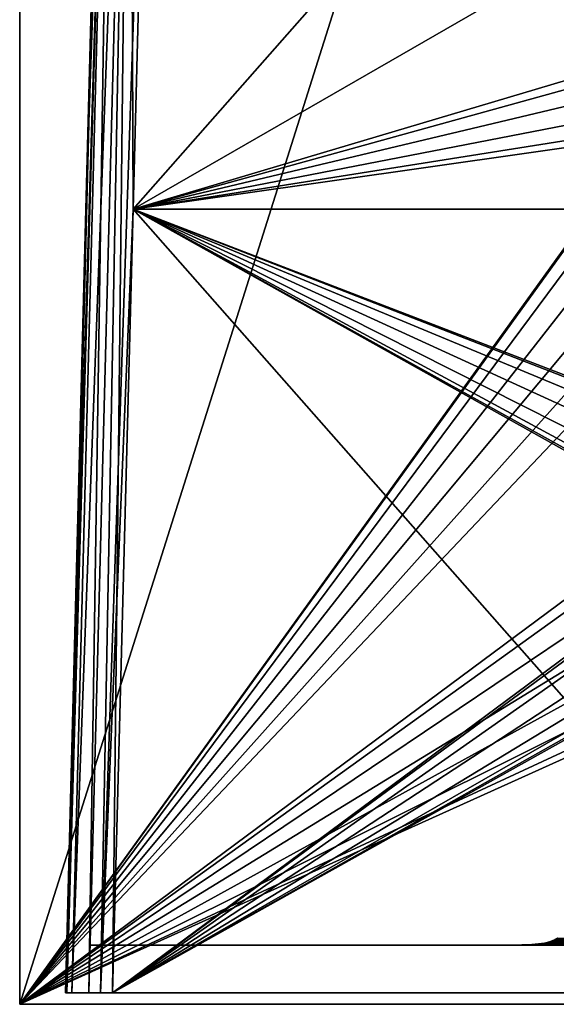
# Model space of a CAD drawing. Header units: millimetres. Extents: x -34 to 34, y -146 to 353.
# Tile 23 of 56: x -34 to -11, y -77 to -35. Entities that reach past the tile are written whole.
import ezdxf

# ---------------------------------------------------------------- set-up
doc = ezdxf.new("R2010")
doc.units = ezdxf.units.MM
doc.header["$LTSCALE"] = 101.851852
for name, color, linetype in [('101', 7, 'CONTINUOUS'), ('104', 7, 'CONTINUOUS'), ('136', 7, 'CONTINUOUS'), ('158', 7, 'CONTINUOUS'), ('212', 7, 'CONTINUOUS'), ('229', 7, 'CONTINUOUS'), ('234', 7, 'CONTINUOUS'), ('261', 7, 'CONTINUOUS'), ('289', 7, 'CONTINUOUS'), ('82', 7, 'CONTINUOUS'), ('83', 7, 'CONTINUOUS')]:
    doc.layers.add(name, color=color, linetype=linetype)

msp = doc.modelspace()

# ---------------------------------------------------------------- linework, layer by layer
at = {"layer": '101', "linetype": 'Continuous'}
for points in [[(-12.346, -74.476, -25.376), (12.158, -74.462, -25.478), (-12.054, -74.451, -25.541), (-12.346, -74.476, -25.376)], [(12.445, -74.482, -25.329), (12.158, -74.462, -25.478), (-12.346, -74.476, -25.376), (12.445, -74.482, -25.329)], [(-12.054, -74.451, -25.541), (11.906, -74.431, -25.641), (-11.803, -74.413, -25.719), (-12.054, -74.451, -25.541)], [(12.158, -74.462, -25.478), (11.906, -74.431, -25.641), (-12.054, -74.451, -25.541), (12.158, -74.462, -25.478)], [(-11.803, -74.413, -25.719), (11.692, -74.388, -25.812), (-11.592, -74.361, -25.904), (-11.803, -74.413, -25.719)], [(11.906, -74.431, -25.641), (11.692, -74.388, -25.812), (-11.803, -74.413, -25.719), (11.906, -74.431, -25.641)], [(-11.592, -74.361, -25.904), (11.511, -74.333, -25.986), (-11.419, -74.295, -26.09), (-11.592, -74.361, -25.904)], [(11.692, -74.388, -25.812), (11.511, -74.333, -25.986), (-11.592, -74.361, -25.904), (11.692, -74.388, -25.812)], [(-11.419, -74.295, -26.09), (11.362, -74.267, -26.16), (-11.28, -74.216, -26.274), (-11.419, -74.295, -26.09)], [(11.511, -74.333, -25.986), (11.362, -74.267, -26.16), (-11.419, -74.295, -26.09), (11.511, -74.333, -25.986)], [(-13.999, -74.5, -25), (13.999, -74.5, -25), (13.838, -74.5, -25.004), (-13.999, -74.5, -25)], [(-13.999, -74.5, -25), (13.838, -74.5, -25.004), (-13.815, -74.5, -25.005), (-13.999, -74.5, -25)], [(-13.815, -74.5, -25.005), (13.5, -74.5, -25.031), (-13.453, -74.5, -25.038), (-13.815, -74.5, -25.005)], [(13.838, -74.5, -25.004), (13.5, -74.5, -25.031), (-13.815, -74.5, -25.005), (13.838, -74.5, -25.004)], [(-13.453, -74.5, -25.038), (13.114, -74.498, -25.101), (-13.046, -74.498, -25.118), (-13.453, -74.5, -25.038)], [(13.5, -74.5, -25.031), (13.114, -74.498, -25.101), (-13.453, -74.5, -25.038), (13.5, -74.5, -25.031)], [(-13.046, -74.498, -25.118), (12.767, -74.493, -25.201), (-12.678, -74.491, -25.233), (-13.046, -74.498, -25.118)], [(13.114, -74.498, -25.101), (12.767, -74.493, -25.201), (-13.046, -74.498, -25.118), (13.114, -74.498, -25.101)], [(-12.678, -74.491, -25.233), (12.445, -74.482, -25.329), (-12.346, -74.476, -25.376), (-12.678, -74.491, -25.233)], [(12.767, -74.493, -25.201), (12.445, -74.482, -25.329), (-12.678, -74.491, -25.233), (12.767, -74.493, -25.201)]]:
    msp.add_3dface(points, dxfattribs=at)
at = {"layer": '104', "linetype": 'Continuous'}
for points in [[(-34, 138, 34), (-34, -77, -34), (-34, -77), (-34, 138, 34)], [(-34, 138, -34), (-34, -77, -34), (-34, 138, 34), (-34, 138, -34)], [(-34, -77, 34), (-34, 138, 34), (-34, -77), (-34, -77, 34)]]:
    msp.add_3dface(points, dxfattribs=at)
at = {"layer": '136', "linetype": 'Continuous'}
for points in [[(-30.335, -10.292, 28.336), (-31.202, -43.403, 29.203), (-30.335, -10.292), (-30.335, -10.292, 28.336)], [(-30.335, -10.292, -28.336), (-31.202, -43.403, 29.203), (-31.202, -43.403, -29.203), (-30.335, -10.292, -28.336)], [(-30.335, -10.292), (-31.202, -43.403, 29.203), (-30.335, -10.292, -28.336), (-30.335, -10.292)], [(-32.069, -76.513), (-32.069, -76.513, -30.07), (-31.202, -43.403, -29.203), (-32.069, -76.513)], [(-32.069, -76.513, 30.07), (-32.069, -76.513), (-31.202, -43.403, -29.203), (-32.069, -76.513, 30.07)], [(-31.202, -43.403, 29.203), (-32.069, -76.513, 30.07), (-31.202, -43.403, -29.203), (-31.202, -43.403, 29.203)]]:
    msp.add_3dface(points, dxfattribs=at)
at = {"layer": '158', "linetype": 'Continuous'}
for points in [[(-29.203, -43.403, 31.202), (-28.336, -10.292, 30.335), (-1.949, -38.124, 31.064), (-29.203, -43.403, 31.202)], [(-28.336, -10.292, 30.335), (29.203, -43.403, 31.202), (1.124, -35.051, 30.983), (-28.336, -10.292, 30.335)], [(0, -10.292, 30.335), (29.203, -43.403, 31.202), (-28.336, -10.292, 30.335), (0, -10.292, 30.335)], [(-1.949, -35.875, 31.005), (-28.336, -10.292, 30.335), (-1.124, -35.051, 30.983), (-1.949, -35.875, 31.005)], [(-2.25, -37, 31.034), (-28.336, -10.292, 30.335), (-1.949, -35.875, 31.005), (-2.25, -37, 31.034)], [(-1.949, -38.124, 31.064), (-28.336, -10.292, 30.335), (-2.25, -37, 31.034), (-1.949, -38.124, 31.064)], [(-1.124, -38.949, 31.085), (-29.203, -43.403, 31.202), (-1.949, -38.124, 31.064), (-1.124, -38.949, 31.085)], [(0.001, -39.25, 31.093), (-29.203, -43.403, 31.202), (-1.124, -38.949, 31.085), (0.001, -39.25, 31.093)], [(29.203, -43.403, 31.202), (-29.203, -43.403, 31.202), (0.001, -39.25, 31.093), (29.203, -43.403, 31.202)], [(0, -76.513, 32.069), (-30.07, -76.513, 32.069), (-29.203, -43.403, 31.202), (0, -76.513, 32.069)], [(-29.203, -43.403, 31.202), (29.203, -43.403, 31.202), (1.124, -55.051, 31.507), (-29.203, -43.403, 31.202)], [(30.07, -76.513, 32.069), (-29.203, -43.403, 31.202), (-1.124, -58.949, 31.609), (30.07, -76.513, 32.069)], [(30.07, -76.513, 32.069), (0, -76.513, 32.069), (-29.203, -43.403, 31.202), (30.07, -76.513, 32.069)], [(-2.25, -57, 31.558), (-29.203, -43.403, 31.202), (-1.949, -55.875, 31.529), (-2.25, -57, 31.558)], [(-1.949, -58.124, 31.587), (-29.203, -43.403, 31.202), (-2.25, -57, 31.558), (-1.949, -58.124, 31.587)], [(-1.124, -58.949, 31.609), (-29.203, -43.403, 31.202), (-1.949, -58.124, 31.587), (-1.124, -58.949, 31.609)], [(-1.124, -55.051, 31.507), (-29.203, -43.403, 31.202), (-0.001, -54.75, 31.499), (-1.124, -55.051, 31.507)], [(-0.001, -54.75, 31.499), (-29.203, -43.403, 31.202), (1.124, -55.051, 31.507), (-0.001, -54.75, 31.499)], [(-1.949, -55.875, 31.529), (-29.203, -43.403, 31.202), (-1.124, -55.051, 31.507), (-1.949, -55.875, 31.529)]]:
    msp.add_3dface(points, dxfattribs=at)
at = {"layer": '212', "linetype": 'Continuous'}
for points in [[(-32.001, -76.516, 30.587), (-32.069, -76.513, 30.07), (-30.067, -10.289, 29.335), (-32.001, -76.516, 30.587)], [(-32.069, -76.513, 30.07), (-31.202, -43.403, 29.203), (-30.067, -10.289, 29.335), (-32.069, -76.513, 30.07)], [(-31.801, -76.518, 31.07), (-32.001, -76.516, 30.587), (-30.067, -10.289, 29.335), (-31.801, -76.518, 31.07)], [(-31.07, -76.518, 31.801), (-31.801, -76.518, 31.07), (-29.335, -10.289, 30.067), (-31.07, -76.518, 31.801)], [(-29.335, -10.289, 30.067), (-31.801, -76.518, 31.07), (-30.067, -10.289, 29.335), (-29.335, -10.289, 30.067)], [(-31.202, -43.403, 29.203), (-30.335, -10.292, 28.336), (-30.067, -10.289, 29.335), (-31.202, -43.403, 29.203)], [(-30.587, -76.516, 32.001), (-31.07, -76.518, 31.801), (-29.335, -10.289, 30.067), (-30.587, -76.516, 32.001)], [(-28.336, -10.292, 30.335), (-30.587, -76.516, 32.001), (-29.335, -10.289, 30.067), (-28.336, -10.292, 30.335)], [(-28.336, -10.292, 30.335), (-29.203, -43.403, 31.202), (-30.587, -76.516, 32.001), (-28.336, -10.292, 30.335)], [(-29.203, -43.403, 31.202), (-30.07, -76.513, 32.069), (-30.587, -76.516, 32.001), (-29.203, -43.403, 31.202)]]:
    msp.add_3dface(points, dxfattribs=at)
at = {"layer": '229', "linetype": 'Continuous'}
for points in [[(34, 138, 34), (-34, -77, 34), (-3.044, -34.035, 34), (34, 138, 34)], [(-34, 138, 34), (-34, -77, 34), (34, 138, 34), (-34, 138, 34)], [(-34, -77, 34), (-3.937, -35.399, 34), (-3.044, -34.035, 34), (-34, -77, 34)], [(-34, -77, 34), (-4.25, -37, 34), (-3.937, -35.399, 34), (-34, -77, 34)], [(-4.25, -37, 34), (-34, -77, 34), (-3.937, -38.601, 34), (-4.25, -37, 34)], [(-3.937, -38.601, 34), (-34, -77, 34), (-3.044, -39.965, 34), (-3.937, -38.601, 34)], [(-3.044, -39.965, 34), (-34, -77, 34), (-1.685, -40.902, 34), (-3.044, -39.965, 34)], [(-1.685, -40.902, 34), (-34, -77, 34), (-0.047, -41.25, 34), (-1.685, -40.902, 34)], [(-34, -77, 34), (-3.044, -54.035, 34), (-0.047, -41.25, 34), (-34, -77, 34)], [(-34, -77, 34), (-3.937, -55.399, 34), (-3.044, -54.035, 34), (-34, -77, 34)], [(-34, -77, 34), (-4.25, -57, 34), (-3.937, -55.399, 34), (-34, -77, 34)], [(-4.25, -57, 34), (-34, -77, 34), (-3.937, -58.601, 34), (-4.25, -57, 34)], [(-34, -77, 34), (-3.044, -59.965, 34), (-3.937, -58.601, 34), (-34, -77, 34)], [(-34, -77, 34), (-1.685, -60.902, 34), (-3.044, -59.965, 34), (-34, -77, 34)], [(-34, -77, 34), (-0.047, -61.25, 34), (-1.685, -60.902, 34), (-34, -77, 34)], [(1.626, -60.927, 34), (-34, -77, 34), (0, -77, 34), (1.626, -60.927, 34)], [(-34, -77, 34), (1.626, -60.927, 34), (-0.047, -61.25, 34), (-34, -77, 34)]]:
    msp.add_3dface(points, dxfattribs=at)
at = {"layer": '234', "linetype": 'Continuous'}
for points in [[(-34, 138, -34), (-4.25, -37, -34), (-1.685, -53.098, -34), (-34, 138, -34)], [(-4.25, -37, -34), (-34, 138, -34), (-3.937, -35.399, -34), (-4.25, -37, -34)], [(-34, 138, -34), (-1.685, -53.098, -34), (-3.044, -54.035, -34), (-34, 138, -34)], [(-34, 138, -34), (-3.044, -54.035, -34), (-3.937, -55.399, -34), (-34, 138, -34)], [(-34, 138, -34), (-3.937, -55.399, -34), (-4.25, -57, -34), (-34, 138, -34)], [(-34, -77, -34), (-34, 138, -34), (-4.25, -57, -34), (-34, -77, -34)], [(-34, 138, -34), (34, -77, -34), (3.044, -34.035, -34), (-34, 138, -34)], [(-34, 138, -34), (34, 138, -34), (34, -77, -34), (-34, 138, -34)], [(-34, -77, -34), (-4.25, -57, -34), (-3.937, -58.601, -34), (-34, -77, -34)], [(0, -77, -34), (-34, -77, -34), (-3.937, -58.601, -34), (0, -77, -34)]]:
    msp.add_3dface(points, dxfattribs=at)
at = {"layer": '261', "linetype": 'Continuous'}
for points in [[(-32.001, -76.516, -30.587), (-31.801, -76.518, -31.07), (-30.067, -10.289, -29.335), (-32.001, -76.516, -30.587)], [(-30.335, -10.292, -28.336), (-32.001, -76.516, -30.587), (-30.067, -10.289, -29.335), (-30.335, -10.292, -28.336)], [(-30.335, -10.292, -28.336), (-31.202, -43.403, -29.203), (-32.001, -76.516, -30.587), (-30.335, -10.292, -28.336)], [(-31.801, -76.518, -31.07), (-31.07, -76.518, -31.801), (-30.067, -10.289, -29.335), (-31.801, -76.518, -31.07)], [(-30.067, -10.289, -29.335), (-31.07, -76.518, -31.801), (-29.335, -10.289, -30.067), (-30.067, -10.289, -29.335)], [(-31.07, -76.518, -31.801), (-30.587, -76.516, -32.001), (-29.335, -10.289, -30.067), (-31.07, -76.518, -31.801)], [(-30.587, -76.516, -32.001), (-30.07, -76.513, -32.069), (-29.335, -10.289, -30.067), (-30.587, -76.516, -32.001)], [(-30.07, -76.513, -32.069), (-29.203, -43.403, -31.202), (-29.335, -10.289, -30.067), (-30.07, -76.513, -32.069)], [(-29.203, -43.403, -31.202), (-28.336, -10.292, -30.335), (-29.335, -10.289, -30.067), (-29.203, -43.403, -31.202)], [(-31.202, -43.403, -29.203), (-32.069, -76.513, -30.07), (-32.001, -76.516, -30.587), (-31.202, -43.403, -29.203)]]:
    msp.add_3dface(points, dxfattribs=at)
at = {"layer": '289', "linetype": 'Continuous'}
for points in [[(-28.336, -10.292, -30.335), (-29.203, -43.403, -31.202), (0, -10.292, -30.335), (-28.336, -10.292, -30.335)], [(28.336, -10.292, -30.335), (-29.203, -43.403, -31.202), (-1.126, -35.052, -30.983), (28.336, -10.292, -30.335)], [(-29.203, -43.403, -31.202), (28.336, -10.292, -30.335), (0, -10.292, -30.335), (-29.203, -43.403, -31.202)], [(-1.126, -35.052, -30.983), (-29.203, -43.403, -31.202), (-1.948, -35.874, -31.005), (-1.126, -35.052, -30.983)], [(-29.203, -43.403, -31.202), (-2.25, -37, -31.034), (-1.948, -35.874, -31.005), (-29.203, -43.403, -31.202)], [(-2.25, -37, -31.034), (-29.203, -43.403, -31.202), (-1.948, -38.125, -31.064), (-2.25, -37, -31.034)], [(-1.948, -38.125, -31.064), (-29.203, -43.403, -31.202), (-1.124, -38.949, -31.085), (-1.948, -38.125, -31.064)], [(-1.124, -38.949, -31.085), (-29.203, -43.403, -31.202), (0.001, -39.25, -31.093), (-1.124, -38.949, -31.085)], [(-29.203, -43.403, -31.202), (29.203, -43.403, -31.202), (0.001, -39.25, -31.093), (-29.203, -43.403, -31.202)], [(-29.203, -43.403, -31.202), (-30.07, -76.513, -32.069), (-1.126, -55.052, -31.507), (-29.203, -43.403, -31.202)], [(-30.07, -76.513, -32.069), (29.203, -43.403, -31.202), (1.126, -58.948, -31.609), (-30.07, -76.513, -32.069)], [(29.203, -43.403, -31.202), (-30.07, -76.513, -32.069), (0, -76.513, -32.069), (29.203, -43.403, -31.202)], [(29.203, -43.403, -31.202), (-29.203, -43.403, -31.202), (-1.126, -55.052, -31.507), (29.203, -43.403, -31.202)], [(-1.126, -55.052, -31.507), (-30.07, -76.513, -32.069), (-1.948, -55.874, -31.529), (-1.126, -55.052, -31.507)], [(-30.07, -76.513, -32.069), (-2.25, -57, -31.558), (-1.948, -55.874, -31.529), (-30.07, -76.513, -32.069)], [(-2.25, -57, -31.558), (-30.07, -76.513, -32.069), (-1.948, -58.125, -31.588), (-2.25, -57, -31.558)], [(-1.948, -58.125, -31.588), (-30.07, -76.513, -32.069), (-1.124, -58.949, -31.609), (-1.948, -58.125, -31.588)], [(0.001, -59.25, -31.617), (-30.07, -76.513, -32.069), (1.126, -58.948, -31.609), (0.001, -59.25, -31.617)], [(-1.124, -58.949, -31.609), (-30.07, -76.513, -32.069), (0.001, -59.25, -31.617), (-1.124, -58.949, -31.609)]]:
    msp.add_3dface(points, dxfattribs=at)
at = {"layer": '82', "linetype": 'Continuous'}
for points in [[(-20.665, -74.5, -8.038), (-31, -74.5), (-21.265, -74.5, -7.003), (-20.665, -74.5, -8.038)], [(-19.986, -74.5, -9.019), (-31, -74.5), (-20.665, -74.5, -8.038), (-19.986, -74.5, -9.019)], [(-19.232, -74.5, -9.942), (-31, -74.5), (-19.986, -74.5, -9.019), (-19.232, -74.5, -9.942)], [(-18.408, -74.5, -10.802), (-31, -74.5), (-19.232, -74.5, -9.942), (-18.408, -74.5, -10.802)], [(-17.518, -74.5, -11.593), (-31, -74.5), (-18.408, -74.5, -10.802), (-17.518, -74.5, -11.593)], [(-26.381, -74.5, -19.439), (-31, -74.5), (-17.518, -74.5, -11.593), (-26.381, -74.5, -19.439)], [(-27.289, -74.5, -19.653), (-31, -74.5), (-26.381, -74.5, -19.439), (-27.289, -74.5, -19.653)], [(-27.985, -74.5, -20.234), (-31, -74.5), (-27.289, -74.5, -19.653), (-27.985, -74.5, -20.234)], [(-28.351, -74.5, -21.051), (-31, -74.5), (-27.985, -74.5, -20.234), (-28.351, -74.5, -21.051)], [(-28.33, -74.5, -21.921), (-31, -74.5), (-28.351, -74.5, -21.051), (-28.33, -74.5, -21.921)], [(-31, -74.5, -29.5), (-31, -74.5), (-28.33, -74.5, -21.921), (-31, -74.5, -29.5)], [(-18.826, -74.5, 10.382), (-31, -74.5, 29.5), (-17.859, -74.5, 11.305), (-18.826, -74.5, 10.382)], [(-19.699, -74.5, 9.388), (-31, -74.5, 29.5), (-18.826, -74.5, 10.382), (-19.699, -74.5, 9.388)], [(-20.473, -74.5, 8.332), (-31, -74.5, 29.5), (-19.699, -74.5, 9.388), (-20.473, -74.5, 8.332)], [(-21.146, -74.5, 7.224), (-31, -74.5, 29.5), (-20.473, -74.5, 8.332), (-21.146, -74.5, 7.224)], [(-21.265, -74.5, -7.003), (-31, -74.5), (-21.782, -74.5, -5.921), (-21.265, -74.5, -7.003)], [(-27.941, -74.5, -22.7), (-31, -74.5, -29.5), (-28.33, -74.5, -21.921), (-27.941, -74.5, -22.7)], [(-25.456, -74.5, -25.456), (-31, -74.5, -29.5), (-27.941, -74.5, -22.7), (-25.456, -74.5, -25.456)], [(-22.7, -74.5, -27.941), (-31, -74.5, -29.5), (-25.456, -74.5, -25.456), (-22.7, -74.5, -27.941)], [(-21.921, -74.5, -28.33), (-31, -74.5, -29.5), (-22.7, -74.5, -27.941), (-21.921, -74.5, -28.33)], [(-17, -74.5, -29.5), (-31, -74.5, -29.5), (-21.921, -74.5, -28.33), (-17, -74.5, -29.5)], [(-17.201, -74.5, -30.25), (-31, -74.5, -29.5), (-17, -74.5, -29.5), (-17.201, -74.5, -30.25)], [(-30.799, -74.5, -30.25), (-31, -74.5, -29.5), (-17.201, -74.5, -30.25), (-30.799, -74.5, -30.25)], [(-23, -74.5, -0.013), (-31, -74.5), (-22.95, -74.5, 1.22), (-23, -74.5, -0.013)], [(-22.949, -74.5, -1.239), (-31, -74.5), (-23, -74.5, -0.013), (-22.949, -74.5, -1.239)], [(-22.799, -74.5, -2.449), (-31, -74.5), (-22.949, -74.5, -1.239), (-22.799, -74.5, -2.449)], [(-22.552, -74.5, -3.638), (-31, -74.5), (-22.799, -74.5, -2.449), (-22.552, -74.5, -3.638)], [(-22.212, -74.5, -4.797), (-31, -74.5), (-22.552, -74.5, -3.638), (-22.212, -74.5, -4.797)], [(-21.782, -74.5, -5.921), (-31, -74.5), (-22.212, -74.5, -4.797), (-21.782, -74.5, -5.921)], [(-21.715, -74.5, 6.073), (-31, -74.5, 29.5), (-21.146, -74.5, 7.224), (-21.715, -74.5, 6.073)], [(-17, -74.5, 29.5), (-17, -74.5, 28), (-31, -74.5, 29.5), (-17, -74.5, 29.5)], [(-31, -74.5, 29.5), (-16.772, -74.5, 26.852), (-24.042, -74.5, 26.292), (-31, -74.5, 29.5)], [(-17, -74.5, 28), (-16.772, -74.5, 26.852), (-31, -74.5, 29.5), (-17, -74.5, 28)], [(-30.799, -74.5, 30.25), (-17, -74.5, 29.5), (-31, -74.5, 29.5), (-30.799, -74.5, 30.25)], [(-22.181, -74.5, 4.889), (-31, -74.5, 29.5), (-21.715, -74.5, 6.073), (-22.181, -74.5, 4.889)], [(-22.542, -74.5, 3.68), (-31, -74.5, 29.5), (-22.181, -74.5, 4.889), (-22.542, -74.5, 3.68)], [(-22.798, -74.5, 2.454), (-31, -74.5, 29.5), (-22.542, -74.5, 3.68), (-22.798, -74.5, 2.454)], [(-22.95, -74.5, 1.22), (-31, -74.5, 29.5), (-22.798, -74.5, 2.454), (-22.95, -74.5, 1.22)], [(-25.783, -74.5, 25.466), (-31, -74.5, 29.5), (-24.996, -74.5, 26.079), (-25.783, -74.5, 25.466)], [(-26.24, -74.5, 24.519), (-31, -74.5, 29.5), (-25.783, -74.5, 25.466), (-26.24, -74.5, 24.519)], [(-26.225, -74.5, 23.499), (-31, -74.5, 29.5), (-26.24, -74.5, 24.519), (-26.225, -74.5, 23.499)], [(-31, -74.5, 29.5), (-25.771, -74.5, 22.602), (-17.859, -74.5, 11.305), (-31, -74.5, 29.5)], [(-25.771, -74.5, 22.602), (-31, -74.5, 29.5), (-26.225, -74.5, 23.499), (-25.771, -74.5, 22.602)], [(-31, -74.5, 29.5), (-24.042, -74.5, 26.292), (-24.996, -74.5, 26.079), (-31, -74.5, 29.5)], [(-31, -74.5), (-31, -74.5, 29.5), (-22.95, -74.5, 1.22), (-31, -74.5)], [(-17.75, -74.5, -30.799), (-30.799, -74.5, -30.25), (-17.201, -74.5, -30.25), (-17.75, -74.5, -30.799)], [(-30.25, -74.5, -30.799), (-30.799, -74.5, -30.25), (-17.75, -74.5, -30.799), (-30.25, -74.5, -30.799)], [(-17.201, -74.5, 30.25), (-17, -74.5, 29.5), (-30.799, -74.5, 30.25), (-17.201, -74.5, 30.25)], [(-30.25, -74.5, 30.799), (-17.201, -74.5, 30.25), (-30.799, -74.5, 30.25), (-30.25, -74.5, 30.799)], [(-29.5, -74.5, -31), (-30.25, -74.5, -30.799), (-18.5, -74.5, -31), (-29.5, -74.5, -31)], [(-18.5, -74.5, -31), (-30.25, -74.5, -30.799), (-17.75, -74.5, -30.799), (-18.5, -74.5, -31)], [(-29.5, -74.5, 31), (-17.75, -74.5, 30.799), (-30.25, -74.5, 30.799), (-29.5, -74.5, 31)], [(-17.75, -74.5, 30.799), (-17.201, -74.5, 30.25), (-30.25, -74.5, 30.799), (-17.75, -74.5, 30.799)], [(-18.5, -74.5, 31), (-17.75, -74.5, 30.799), (-29.5, -74.5, 31), (-18.5, -74.5, 31)], [(-9.134, -74.5, -14.957), (-26.381, -74.5, -19.439), (-10.262, -74.5, -14.828), (-9.134, -74.5, -14.957)], [(-10.262, -74.5, -14.828), (-26.381, -74.5, -19.439), (-11.377, -74.5, -14.615), (-10.262, -74.5, -14.828)], [(-11.377, -74.5, -14.615), (-26.381, -74.5, -19.439), (-12.473, -74.5, -14.318), (-11.377, -74.5, -14.615)], [(-12.473, -74.5, -14.318), (-26.381, -74.5, -19.439), (-13.543, -74.5, -13.938), (-12.473, -74.5, -14.318)], [(-13.543, -74.5, -13.938), (-26.381, -74.5, -19.439), (-14.582, -74.5, -13.479), (-13.543, -74.5, -13.938)], [(-14.582, -74.5, -13.479), (-26.381, -74.5, -19.439), (-15.564, -74.5, -12.953), (-14.582, -74.5, -13.479)], [(-15.564, -74.5, -12.953), (-26.381, -74.5, -19.439), (-16.569, -74.5, -12.312), (-15.564, -74.5, -12.953)], [(-16.569, -74.5, -12.312), (-26.381, -74.5, -19.439), (-17.518, -74.5, -11.593), (-16.569, -74.5, -12.312)], [(-8, -74.5, -15), (-26.381, -74.5, -19.439), (-9.134, -74.5, -14.957), (-8, -74.5, -15)], [(-25.519, -74.5, -19.638), (-26.381, -74.5, -19.439), (24.042, -74.5, -21.792), (-25.519, -74.5, -19.638)], [(24.042, -74.5, -21.792), (-26.381, -74.5, -19.439), (-8, -74.5, -15), (24.042, -74.5, -21.792)], [(-25.771, -74.5, 22.602), (-24.996, -74.5, 22.004), (-14.582, -74.5, 13.479), (-25.771, -74.5, 22.602)], [(-17.859, -74.5, 11.305), (-25.771, -74.5, 22.602), (-16.801, -74.5, 12.147), (-17.859, -74.5, 11.305)], [(-16.801, -74.5, 12.147), (-25.771, -74.5, 22.602), (-15.658, -74.5, 12.898), (-16.801, -74.5, 12.147)], [(-15.658, -74.5, 12.898), (-25.771, -74.5, 22.602), (-14.582, -74.5, 13.479), (-15.658, -74.5, 12.898)], [(-24.837, -74.5, -20.178), (-25.519, -74.5, -19.638), (24.042, -74.5, -21.792), (-24.837, -74.5, -20.178)], [(-24.996, -74.5, 22.004), (-8, -74.5, 15), (-9.134, -74.5, 14.957), (-24.996, -74.5, 22.004)], [(-14.582, -74.5, 13.479), (-24.996, -74.5, 22.004), (-13.543, -74.5, 13.938), (-14.582, -74.5, 13.479)], [(-13.543, -74.5, 13.938), (-24.996, -74.5, 22.004), (-12.473, -74.5, 14.318), (-13.543, -74.5, 13.938)], [(-12.473, -74.5, 14.318), (-24.996, -74.5, 22.004), (-11.377, -74.5, 14.615), (-12.473, -74.5, 14.318)], [(-11.377, -74.5, 14.615), (-24.996, -74.5, 22.004), (-10.262, -74.5, 14.828), (-11.377, -74.5, 14.615)], [(-10.262, -74.5, 14.828), (-24.996, -74.5, 22.004), (-9.134, -74.5, 14.957), (-10.262, -74.5, 14.828)], [(-24.996, -74.5, 22.004), (-24.042, -74.5, 21.792), (-8, -74.5, 15), (-24.996, -74.5, 22.004)], [(-22.627, -74.5, -22.627), (-24.837, -74.5, -20.178), (22.3, -74.5, -22.617), (-22.627, -74.5, -22.627)], [(-24.837, -74.5, -20.178), (24.042, -74.5, -21.792), (23.088, -74.5, -22.004), (-24.837, -74.5, -20.178)], [(22.3, -74.5, -22.617), (-24.837, -74.5, -20.178), (23.088, -74.5, -22.004), (22.3, -74.5, -22.617)], [(-24.042, -74.5, 26.292), (-16.121, -74.5, 25.879), (-23.088, -74.5, 26.079), (-24.042, -74.5, 26.292)], [(-16.772, -74.5, 26.852), (-16.121, -74.5, 25.879), (-24.042, -74.5, 26.292), (-16.772, -74.5, 26.852)], [(-8, -74.5, 15), (-24.042, -74.5, 21.792), (8, -74.5, 15), (-8, -74.5, 15)], [(24.837, -74.5, 20.178), (25.519, -74.5, 19.638), (-24.042, -74.5, 21.792), (24.837, -74.5, 20.178)], [(-23.088, -74.5, 22.004), (24.837, -74.5, 20.178), (-24.042, -74.5, 21.792), (-23.088, -74.5, 22.004)], [(25.519, -74.5, 19.638), (26.381, -74.5, 19.439), (-24.042, -74.5, 21.792), (25.519, -74.5, 19.638)], [(-24.042, -74.5, 21.792), (26.381, -74.5, 19.439), (8, -74.5, 15), (-24.042, -74.5, 21.792)], [(-23.088, -74.5, 26.079), (-16.121, -74.5, 25.879), (-22.313, -74.5, 25.482), (-23.088, -74.5, 26.079)], [(-22.3, -74.5, 22.617), (24.837, -74.5, 20.178), (-23.088, -74.5, 22.004), (-22.3, -74.5, 22.617)], [(-20.178, -74.5, -24.837), (-22.627, -74.5, -22.627), (21.858, -74.5, -24.584), (-20.178, -74.5, -24.837)], [(21.858, -74.5, -24.584), (-22.627, -74.5, -22.627), (21.843, -74.5, -23.564), (21.858, -74.5, -24.584)], [(21.843, -74.5, -23.564), (-22.627, -74.5, -22.627), (22.3, -74.5, -22.617), (21.843, -74.5, -23.564)], [(-16.121, -74.5, 25.879), (-15.148, -74.5, 25.228), (-22.313, -74.5, 25.482), (-16.121, -74.5, 25.879)], [(-22.313, -74.5, 25.482), (-14, -74.5, 25), (-21.858, -74.5, 24.584), (-22.313, -74.5, 25.482)], [(-15.148, -74.5, 25.228), (-14, -74.5, 25), (-22.313, -74.5, 25.482), (-15.148, -74.5, 25.228)], [(-21.843, -74.5, 23.564), (22.627, -74.5, 22.627), (-22.3, -74.5, 22.617), (-21.843, -74.5, 23.564)], [(22.627, -74.5, 22.627), (24.837, -74.5, 20.178), (-22.3, -74.5, 22.617), (22.627, -74.5, 22.627)], [(-21.037, -74.5, -28.348), (-17, -74.5, -29.5), (-21.921, -74.5, -28.33), (-21.037, -74.5, -28.348)], [(-14, -74.5, 25), (20.178, -74.5, 24.837), (-21.858, -74.5, 24.584), (-14, -74.5, 25)], [(-21.858, -74.5, 24.584), (22.627, -74.5, 22.627), (-21.843, -74.5, 23.564), (-21.858, -74.5, 24.584)], [(20.178, -74.5, 24.837), (22.627, -74.5, 22.627), (-21.858, -74.5, 24.584), (20.178, -74.5, 24.837)], [(-20.192, -74.5, -27.952), (-17, -74.5, -28), (-21.037, -74.5, -28.348), (-20.192, -74.5, -27.952)], [(-17, -74.5, -28), (-17, -74.5, -29.5), (-21.037, -74.5, -28.348), (-17, -74.5, -28)], [(-19.63, -74.5, -27.241), (-17, -74.5, -28), (-20.192, -74.5, -27.952), (-19.63, -74.5, -27.241)], [(-14, -74.5, -25), (-15.148, -74.5, -25.228), (-20.178, -74.5, -24.837), (-14, -74.5, -25)], [(-20.178, -74.5, -24.837), (-15.148, -74.5, -25.228), (-19.638, -74.5, -25.519), (-20.178, -74.5, -24.837)], [(-13.999, -74.5, -25), (-14, -74.5, -25), (-20.178, -74.5, -24.837), (-13.999, -74.5, -25)], [(13.999, -74.5, -25), (-13.999, -74.5, -25), (-20.178, -74.5, -24.837), (13.999, -74.5, -25)], [(14, -74.5, -25), (13.999, -74.5, -25), (-20.178, -74.5, -24.837), (14, -74.5, -25)], [(14, -74.5, -25), (-20.178, -74.5, -24.837), (21.858, -74.5, -24.584), (14, -74.5, -25)], [(-15.148, -74.5, -25.228), (-16.121, -74.5, -25.879), (-19.638, -74.5, -25.519), (-15.148, -74.5, -25.228)], [(-19.638, -74.5, -25.519), (-16.121, -74.5, -25.879), (-19.439, -74.5, -26.367), (-19.638, -74.5, -25.519)], [(-19.439, -74.5, -26.367), (-16.772, -74.5, -26.852), (-19.63, -74.5, -27.241), (-19.439, -74.5, -26.367)], [(-16.772, -74.5, -26.852), (-17, -74.5, -28), (-19.63, -74.5, -27.241), (-16.772, -74.5, -26.852)], [(-16.121, -74.5, -25.879), (-16.772, -74.5, -26.852), (-19.439, -74.5, -26.367), (-16.121, -74.5, -25.879)], [(-14, -74.5, 25), (-13.999, -74.5, 25), (20.178, -74.5, 24.837), (-14, -74.5, 25)], [(-13.999, -74.5, 25), (13.999, -74.5, 25), (20.178, -74.5, 24.837), (-13.999, -74.5, 25)]]:
    msp.add_3dface(points, dxfattribs=at)
at = {"layer": '83', "linetype": 'Continuous'}
for points in [[(-12.445, -74.482, 25.329), (-12.158, -74.462, 25.478), (12.347, -74.476, 25.376), (-12.445, -74.482, 25.329)], [(-12.158, -74.462, 25.478), (-11.907, -74.431, 25.641), (12.054, -74.451, 25.541), (-12.158, -74.462, 25.478)], [(12.347, -74.476, 25.376), (-12.158, -74.462, 25.478), (12.054, -74.451, 25.541), (12.347, -74.476, 25.376)], [(-11.907, -74.431, 25.641), (-11.692, -74.388, 25.812), (11.804, -74.413, 25.719), (-11.907, -74.431, 25.641)], [(12.054, -74.451, 25.541), (-11.907, -74.431, 25.641), (11.804, -74.413, 25.719), (12.054, -74.451, 25.541)], [(-11.692, -74.388, 25.812), (-11.511, -74.333, 25.986), (11.593, -74.361, 25.904), (-11.692, -74.388, 25.812)], [(11.804, -74.413, 25.719), (-11.692, -74.388, 25.812), (11.593, -74.361, 25.904), (11.804, -74.413, 25.719)], [(-11.511, -74.333, 25.986), (-11.363, -74.267, 26.16), (11.42, -74.295, 26.09), (-11.511, -74.333, 25.986)], [(11.593, -74.361, 25.904), (-11.511, -74.333, 25.986), (11.42, -74.295, 26.09), (11.593, -74.361, 25.904)], [(-11.363, -74.267, 26.16), (-11.242, -74.188, 26.331), (11.28, -74.216, 26.274), (-11.363, -74.267, 26.16)], [(11.42, -74.295, 26.09), (-11.363, -74.267, 26.16), (11.28, -74.216, 26.274), (11.42, -74.295, 26.09)], [(13.999, -74.5, 25), (-13.999, -74.5, 25), (-13.838, -74.5, 25.004), (13.999, -74.5, 25)], [(-13.838, -74.5, 25.004), (-13.501, -74.5, 25.031), (13.816, -74.5, 25.005), (-13.838, -74.5, 25.004)], [(13.999, -74.5, 25), (-13.838, -74.5, 25.004), (13.816, -74.5, 25.005), (13.999, -74.5, 25)], [(-13.501, -74.5, 25.031), (-13.115, -74.498, 25.101), (13.454, -74.5, 25.038), (-13.501, -74.5, 25.031)], [(13.816, -74.5, 25.005), (-13.501, -74.5, 25.031), (13.454, -74.5, 25.038), (13.816, -74.5, 25.005)], [(-13.115, -74.498, 25.101), (-12.767, -74.493, 25.201), (13.046, -74.498, 25.118), (-13.115, -74.498, 25.101)], [(13.454, -74.5, 25.038), (-13.115, -74.498, 25.101), (13.046, -74.498, 25.118), (13.454, -74.5, 25.038)], [(-12.767, -74.493, 25.201), (-12.445, -74.482, 25.329), (12.679, -74.491, 25.232), (-12.767, -74.493, 25.201)], [(13.046, -74.498, 25.118), (-12.767, -74.493, 25.201), (12.679, -74.491, 25.232), (13.046, -74.498, 25.118)], [(12.679, -74.491, 25.232), (-12.445, -74.482, 25.329), (12.347, -74.476, 25.376), (12.679, -74.491, 25.232)]]:
    msp.add_3dface(points, dxfattribs=at)

doc.saveas('drawing.dxf')
